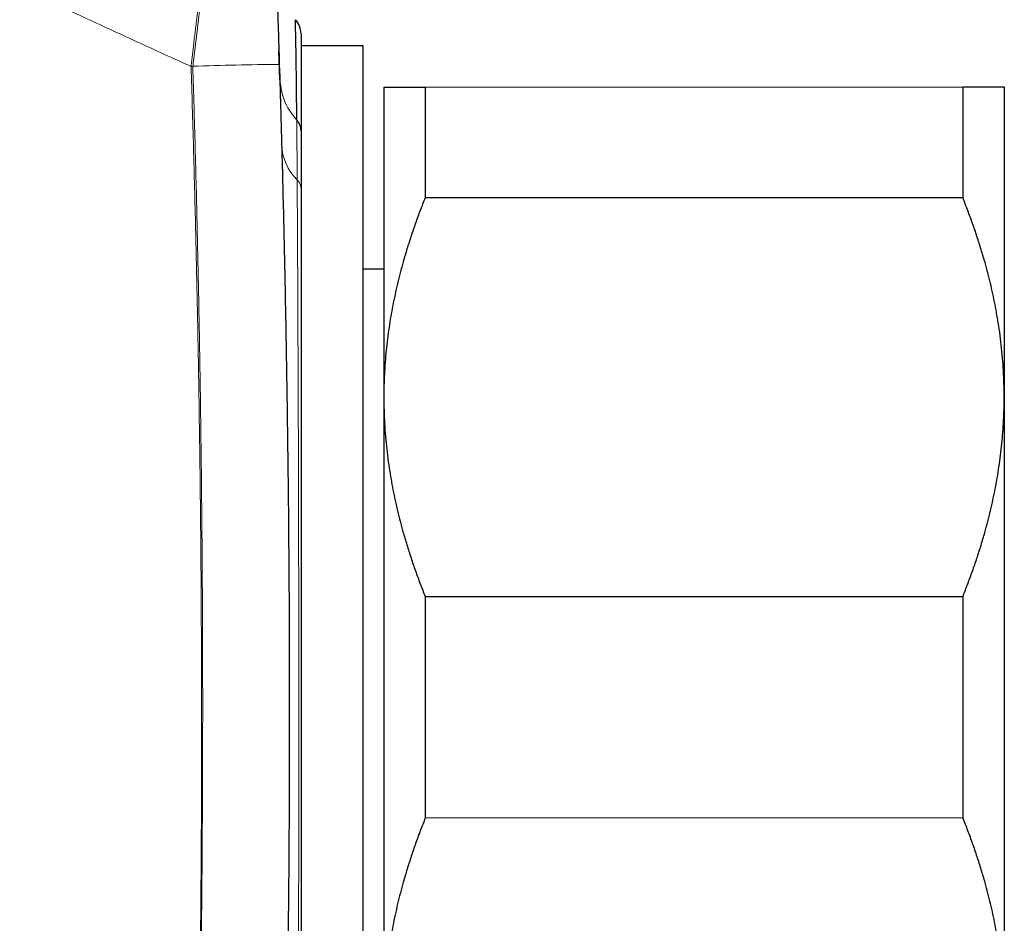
# Model space of a CAD drawing. Header units: millimetres. Extents: x 8 to 656, y 12 to 357.
# Tile 8 of 54: x 113 to 137, y 307 to 329. Entities that reach past the tile are written whole.
import ezdxf

# ---------------------------------------------------------------- set-up
doc = ezdxf.new("R2010")
doc.units = ezdxf.units.MM

msp = doc.modelspace()

# ---------------------------------------------------------------- linework, layer by layer
at = {"color": 7, "linetype": 'Continuous', "lineweight": 30}
for p, q in [((121.262, 328.016), (119.762, 328.015)), ((121.262, 328.016), (121.262, 328.016)), ((121.269, 296.016), (121.262, 328.016)), ((119.249, 327.199), (119.252, 327.069)), ((121.762, 327.016), (121.764, 319.516)), ((122.762, 327.016), (135.762, 327.019)), ((122.762, 327.016), (122.763, 324.338)), ((135.762, 327.019), (135.763, 324.34)), ((136.762, 327.019), (136.764, 319.519)), ((119.264, 326.671), (119.266, 326.582)), ((135.763, 324.34), (122.763, 324.338)), ((121.763, 322.616), (121.263, 322.616)), ((121.764, 319.516), (121.767, 304.516)), ((136.764, 319.519), (136.767, 304.519)), ((122.765, 314.694), (135.765, 314.697)), ((122.765, 314.694), (122.766, 309.338)), ((135.765, 314.697), (135.766, 309.34)), ((135.766, 309.34), (122.766, 309.338))]:
    msp.add_line(p, q, dxfattribs=at)
at = {"color": 252, "linetype": 'Continuous', "lineweight": 0}
msp.add_line((119.234, 327.616), (119.252, 327.069), dxfattribs=at)
at = {"color": 252, "linetype": 'Continuous', "lineweight": 0, "flags": 128}
for points in [[(117.104, 327.516), (117.109, 327.517), (117.115, 327.517), (117.12, 327.517), (117.125, 327.517), (117.131, 327.517), (117.136, 327.517), (117.141, 327.518), (117.146, 327.518)], [(119.261, 326.779), (119.264, 326.671), (119.264, 326.671), (119.264, 326.671)]]:
    msp.add_lwpolyline(points, dxfattribs=at)
at = {"color": 7, "linetype": 'Continuous', "lineweight": 30}
for end in [42.9919, 42.9744]:
    msp.add_arc((119.262, 328.305), 0.5, 0.012, end, dxfattribs=at)
at = {"color": 252, "linetype": 'Continuous', "lineweight": 0}
for centre, radius, start, end in [((119.613, 264.125), 63.441, 90.33912, 92.22806), ((120.562, 325.674), 1.27, 182.5946, 225.3023), ((119.433, 324.541), 0.33, 1.0431, 44.3828)]:
    msp.add_arc(centre, radius, start, end, dxfattribs=at)
for points, knots in [([(117.104, 327.516), (116.885, 327.615), (116.448, 327.812), (115.794, 328.113), (115.141, 328.415), (114.488, 328.717), (113.778, 329.04), (113.012, 329.383), (112.189, 329.747), (111.364, 330.105), (110.478, 330.482), (109.531, 330.877), (108.522, 331.287), (107.509, 331.689), (106.494, 332.085), (105.476, 332.473), (104.455, 332.855), (103.432, 333.232), (102.406, 333.603), (101.379, 333.968), (100.272, 334.356), (99.085, 334.766), (97.818, 335.195), (96.548, 335.616), (95.276, 336.031), (94.001, 336.439), (92.724, 336.84), (91.444, 337.233), (90.163, 337.62), (88.879, 337.998), (87.653, 338.351), (86.486, 338.68), (85.378, 338.986), (84.268, 339.286), (83.156, 339.578), (82.042, 339.864), (80.926, 340.142), (79.809, 340.411), (78.781, 340.651), (77.845, 340.862), (77.001, 341.046), (76.155, 341.225), (75.308, 341.397), (74.459, 341.563), (73.609, 341.722), (72.757, 341.872), (71.976, 342.002), (71.268, 342.113), (70.632, 342.207), (69.996, 342.295), (69.357, 342.377), (68.717, 342.453), (68.075, 342.521), (67.432, 342.58), (66.837, 342.627), (66.292, 342.662), (65.796, 342.687), (65.3, 342.705), (64.802, 342.716), (64.304, 342.717), (63.805, 342.71), (63.307, 342.693), (62.84, 342.668), (62.406, 342.636), (62.005, 342.6), (61.604, 342.557), (61.204, 342.507), (60.803, 342.45), (60.403, 342.386), (60.003, 342.315), (59.605, 342.236), (59.207, 342.152), (58.81, 342.061), (58.413, 341.964), (58.016, 341.861), (57.62, 341.753), (57.226, 341.641), (56.307, 341.372), (55.52, 341.139), (54.864, 340.945)], [0, 0, 0, 0, 0.01108, 0.022161, 0.033241, 0.044322, 0.055402, 0.069253, 0.083104, 0.096955, 0.110806, 0.127581, 0.144357, 0.161134, 0.17791, 0.194686, 0.211481, 0.228276, 0.245072, 0.261867, 0.278662, 0.299275, 0.319889, 0.340503, 0.361117, 0.381731, 0.402362, 0.422993, 0.443624, 0.464256, 0.484886, 0.502604, 0.520322, 0.538041, 0.555758, 0.573488, 0.591218, 0.608948, 0.626677, 0.640006, 0.653336, 0.666665, 0.679994, 0.693336, 0.706679, 0.720022, 0.733363, 0.743282, 0.753201, 0.76311, 0.773019, 0.782981, 0.792944, 0.802907, 0.812868, 0.820531, 0.828195, 0.835859, 0.843521, 0.851217, 0.858914, 0.86661, 0.874306, 0.880525, 0.886746, 0.892967, 0.899187, 0.905406, 0.911671, 0.917938, 0.924204, 0.930471, 0.936736, 0.943059, 0.949382, 0.955706, 0.962031, 0.968354, 1, 1, 1, 1]), ([(117.104, 327.516), (117.109, 327.562), (117.12, 327.652), (117.135, 327.788), (117.151, 327.923), (117.166, 328.059), (117.182, 328.195), (117.199, 328.331), (117.215, 328.466), (117.232, 328.602), (117.248, 328.737), (117.264, 328.873), (117.28, 329.008), (117.297, 329.142), (117.313, 329.276), (117.329, 329.41), (117.345, 329.543), (117.36, 329.674), (117.376, 329.802), (117.391, 329.929), (117.406, 330.054), (117.421, 330.178), (117.436, 330.302), (117.451, 330.425), (117.465, 330.547), (117.48, 330.667), (117.494, 330.787), (117.508, 330.905), (117.522, 331.022), (117.536, 331.138), (117.55, 331.252), (117.564, 331.365), (117.577, 331.476), (117.593, 331.61), (117.612, 331.766), (117.633, 331.937), (117.652, 332.099), (117.671, 332.251), (117.688, 332.398), (117.704, 332.533), (117.719, 332.657), (117.733, 332.771), (117.746, 332.879), (117.757, 332.97), (117.766, 333.045), (117.773, 333.105), (117.78, 333.163), (117.788, 333.225), (117.796, 333.29), (117.804, 333.356), (117.812, 333.417), (117.819, 333.474), (117.826, 333.527), (117.832, 333.57), (117.836, 333.606), (117.841, 333.636), (117.844, 333.663), (117.849, 333.693), (117.853, 333.723), (117.858, 333.749), (117.861, 333.766), (117.862, 333.769), (117.863, 333.771)], [0, 0, 0, 0, 0.01418, 0.028359, 0.042563, 0.056767, 0.071067, 0.085368, 0.099693, 0.114018, 0.128471, 0.142924, 0.157402, 0.171881, 0.186458, 0.201035, 0.215639, 0.230243, 0.244425, 0.258607, 0.272813, 0.28702, 0.301327, 0.315633, 0.329966, 0.344299, 0.358765, 0.373232, 0.387726, 0.40222, 0.416819, 0.431417, 0.446044, 0.460672, 0.485476, 0.510316, 0.533571, 0.556825, 0.580204, 0.603582, 0.624261, 0.64494, 0.66571, 0.68648, 0.699733, 0.712986, 0.726264, 0.739541, 0.75738, 0.775222, 0.79306, 0.81104, 0.829024, 0.847003, 0.8606, 0.874196, 0.88782, 0.901445, 0.926015, 0.950632, 0.975292, 1, 1, 1, 1]), ([(117.874, 333.765), (117.874, 333.765), (117.874, 333.763), (117.873, 333.754), (117.871, 333.74), (117.869, 333.722), (117.867, 333.7), (117.864, 333.676), (117.861, 333.647), (117.857, 333.616), (117.854, 333.586), (117.851, 333.558), (117.847, 333.527), (117.843, 333.493), (117.839, 333.454), (117.834, 333.412), (117.829, 333.365), (117.823, 333.317), (117.818, 333.268), (117.812, 333.218), (117.806, 333.165), (117.799, 333.106), (117.792, 333.042), (117.784, 332.973), (117.775, 332.897), (117.767, 332.824), (117.76, 332.758), (117.753, 332.698), (117.746, 332.634), (117.738, 332.568), (117.73, 332.498), (117.722, 332.425), (117.713, 332.347), (117.705, 332.276), (117.698, 332.214), (117.692, 332.165), (117.687, 332.118), (117.682, 332.074), (117.677, 332.034), (117.672, 331.991), (117.667, 331.942), (117.66, 331.886), (117.653, 331.819), (117.643, 331.739), (117.633, 331.645), (117.621, 331.546), (117.609, 331.441), (117.596, 331.33), (117.584, 331.221), (117.572, 331.115), (117.56, 331.012), (117.547, 330.903), (117.534, 330.789), (117.52, 330.668), (117.505, 330.536), (117.488, 330.393), (117.47, 330.237), (117.451, 330.073), (117.431, 329.901), (117.41, 329.722), (117.388, 329.537), (117.368, 329.367), (117.35, 329.216), (117.335, 329.086), (117.32, 328.959), (117.305, 328.834), (117.29, 328.712), (117.276, 328.592), (117.262, 328.474), (117.25, 328.372), (117.24, 328.29), (117.233, 328.229), (117.226, 328.175), (117.221, 328.129), (117.216, 328.089), (117.212, 328.054), (117.207, 328.017), (117.202, 327.977), (117.197, 327.932), (117.192, 327.89), (117.182, 327.806), (117.167, 327.682), (117.153, 327.572), (117.146, 327.518)], [0, 0, 0, 0, 0.016745, 0.033975, 0.051738, 0.070105, 0.085042, 0.100494, 0.116537, 0.133255, 0.1443, 0.155697, 0.167481, 0.179688, 0.192375, 0.205607, 0.21942, 0.233896, 0.245782, 0.25816, 0.271068, 0.284544, 0.298633, 0.313382, 0.328824, 0.344981, 0.355659, 0.366674, 0.37804, 0.389713, 0.401581, 0.413665, 0.426257, 0.439622, 0.447596, 0.455329, 0.462543, 0.469034, 0.474897, 0.480304, 0.488296, 0.496248, 0.504554, 0.517114, 0.530131, 0.543538, 0.557452, 0.571988, 0.587229, 0.5997, 0.612639, 0.626095, 0.640108, 0.654714, 0.669944, 0.687299, 0.705429, 0.724303, 0.743859, 0.764012, 0.784651, 0.805607, 0.819948, 0.834062, 0.847817, 0.861131, 0.874106, 0.886883, 0.89958, 0.911821, 0.919124, 0.925639, 0.931265, 0.936105, 0.940277, 0.943902, 0.947093, 0.951989, 0.956535, 0.961022, 0.965461, 0.982871, 1, 1, 1, 1]), ([(117.11, 296.162), (117.13, 296.814), (117.171, 298.119), (117.222, 300.077), (117.265, 302.036), (117.3, 303.994), (117.327, 305.953), (117.345, 307.912), (117.356, 309.872), (117.359, 311.831), (117.354, 313.792), (117.341, 315.753), (117.321, 317.713), (117.293, 319.674), (117.257, 321.635), (117.214, 323.596), (117.163, 325.556), (117.124, 326.863), (117.104, 327.516)], [0, 0, 0, 0, 0.062458, 0.124917, 0.187376, 0.249834, 0.312309, 0.374785, 0.437262, 0.499737, 0.562262, 0.624788, 0.687313, 0.749838, 0.812378, 0.874919, 0.93746, 1, 1, 1, 1]), ([(117.146, 327.518), (117.166, 326.867), (117.204, 325.566), (117.252, 323.611), (117.293, 321.655), (117.327, 319.696), (117.353, 317.747), (117.371, 315.808), (117.382, 313.878), (117.385, 311.947), (117.381, 310.001), (117.369, 308.04), (117.349, 306.065), (117.32, 304.087), (117.283, 302.108), (117.238, 300.128), (117.185, 298.145), (117.142, 296.823), (117.121, 296.161)], [0, 0, 0, 0, 0.06224, 0.12459, 0.186996, 0.249459, 0.311982, 0.373447, 0.43497, 0.496545, 0.558174, 0.621116, 0.684114, 0.74717, 0.810283, 0.873456, 0.936687, 1, 1, 1, 1]), ([(119.249, 327.199), (119.276, 326.998), (119.326, 326.643), (119.558, 326.347), (119.66, 326.218)], [0, 0, 0, 0, 0.563627, 1, 1, 1, 1]), ([(119.669, 324.771), (119.669, 324.825), (119.668, 324.931), (119.667, 325.087), (119.666, 325.24), (119.665, 325.415), (119.664, 325.608), (119.662, 325.819), (119.661, 326.022), (119.66, 326.153), (119.66, 326.218)], [0, 0, 0, 0, 0.100685, 0.201393, 0.30217, 0.40297, 0.552041, 0.701187, 0.850556, 1, 1, 1, 1]), ([(119.672, 299.253), (119.673, 299.307), (119.673, 299.414), (119.674, 299.579), (119.675, 299.747), (119.676, 299.918), (119.677, 300.091), (119.678, 300.289), (119.679, 300.514), (119.681, 300.766), (119.682, 301.024), (119.683, 301.295), (119.685, 301.579), (119.686, 301.878), (119.688, 302.182), (119.689, 302.474), (119.69, 302.754), (119.691, 303), (119.692, 303.227), (119.693, 303.435), (119.694, 303.645), (119.695, 303.867), (119.695, 304.101), (119.696, 304.347), (119.697, 304.596), (119.698, 304.847), (119.699, 305.1), (119.699, 305.377), (119.7, 305.679), (119.701, 306.006), (119.702, 306.336), (119.703, 306.68), (119.704, 307.037), (119.704, 307.409), (119.705, 307.784), (119.706, 308.115), (119.706, 308.399), (119.706, 308.638), (119.707, 308.877), (119.707, 309.129), (119.707, 309.392), (119.707, 309.668), (119.708, 309.945), (119.708, 310.222), (119.708, 310.5), (119.708, 310.803), (119.708, 311.13), (119.708, 311.482), (119.708, 311.834), (119.708, 312.198), (119.708, 312.575), (119.708, 312.963), (119.708, 313.35), (119.707, 313.733), (119.707, 314.11), (119.706, 314.481), (119.706, 314.851), (119.705, 315.201), (119.705, 315.531), (119.704, 315.842), (119.704, 316.152), (119.703, 316.462), (119.702, 316.772), (119.702, 317.081), (119.701, 317.389), (119.7, 317.715), (119.699, 318.06), (119.698, 318.421), (119.697, 318.779), (119.695, 319.129), (119.694, 319.47), (119.693, 319.802), (119.692, 320.131), (119.691, 320.44), (119.689, 320.729), (119.688, 320.999), (119.687, 321.265), (119.686, 321.53), (119.685, 321.792), (119.684, 322.052), (119.682, 322.309), (119.681, 322.578), (119.68, 322.86), (119.678, 323.152), (119.676, 323.438), (119.675, 323.718), (119.673, 323.992), (119.672, 324.258), (119.67, 324.519), (119.669, 324.687), (119.669, 324.771)], [0, 0, 0, 0, 0.0086006, 0.0172011, 0.0258095, 0.0344179, 0.0430336, 0.0516512, 0.0635353, 0.0754194, 0.0873241, 0.0992289, 0.112281, 0.1253332, 0.1384127, 0.1514922, 0.1624307, 0.1733731, 0.181757, 0.190141, 0.1985322, 0.2069233, 0.2165096, 0.2260966, 0.2356829, 0.2452936, 0.2549049, 0.2645155, 0.2766149, 0.2887142, 0.3008352, 0.3129562, 0.3263033, 0.3396503, 0.3530264, 0.3664025, 0.3747904, 0.3831783, 0.3915733, 0.3999684, 0.4095589, 0.4191501, 0.4287407, 0.4383554, 0.4479708, 0.4575856, 0.4696893, 0.481793, 0.4939183, 0.5060436, 0.5193944, 0.5327451, 0.5461249, 0.5595046, 0.5723764, 0.5852481, 0.5981458, 0.6110435, 0.622002, 0.6329606, 0.6439352, 0.6549098, 0.6660482, 0.6771866, 0.6883418, 0.6994971, 0.7128843, 0.7262715, 0.7396881, 0.7531047, 0.7659596, 0.7788146, 0.7916956, 0.8045766, 0.8155211, 0.8264657, 0.8374263, 0.8483869, 0.8595117, 0.8706366, 0.8817784, 0.8929201, 0.9062919, 0.9196637, 0.9330649, 0.9464661, 0.9598312, 0.9732036, 0.9865981, 1, 1, 1, 1])]:
    msp.add_open_spline(points, degree=3, knots=knots, dxfattribs=at)
at = {"color": 7, "linetype": 'Continuous', "lineweight": 30}
for points, knots in [([(119.085, 331.942), (119.086, 331.941), (119.086, 331.939), (119.086, 331.927), (119.087, 331.91), (119.088, 331.886), (119.089, 331.855), (119.09, 331.817), (119.092, 331.773), (119.094, 331.723), (119.096, 331.668), (119.098, 331.607), (119.101, 331.541), (119.104, 331.469), (119.107, 331.391), (119.11, 331.307), (119.113, 331.218), (119.117, 331.123), (119.12, 331.024), (119.124, 330.918), (119.128, 330.809), (119.132, 330.694), (119.137, 330.575), (119.141, 330.45), (119.146, 330.322), (119.151, 330.187), (119.156, 330.044), (119.161, 329.893), (119.166, 329.739), (119.172, 329.581), (119.177, 329.419), (119.183, 329.252), (119.189, 329.084), (119.194, 328.916), (119.2, 328.75), (119.205, 328.585), (119.211, 328.419), (119.216, 328.251), (119.221, 328.081), (119.227, 327.91), (119.232, 327.737), (119.236, 327.622), (119.237, 327.565)], [0, 0, 0, 0, 0.023097, 0.046216, 0.069334, 0.092432, 0.116232, 0.140056, 0.163879, 0.187681, 0.210769, 0.233876, 0.256985, 0.280075, 0.303779, 0.327503, 0.351227, 0.374933, 0.399123, 0.423332, 0.447541, 0.471733, 0.49649, 0.521265, 0.54604, 0.570799, 0.597779, 0.62478, 0.651781, 0.678762, 0.706388, 0.734033, 0.761679, 0.789305, 0.815373, 0.841457, 0.867541, 0.893609, 0.920198, 0.946805, 0.973411, 1, 1, 1, 1]), ([(119.66, 326.218), (119.659, 326.261), (119.659, 326.347), (119.658, 326.472), (119.657, 326.594), (119.656, 326.723), (119.655, 326.858), (119.654, 326.997), (119.652, 327.131), (119.651, 327.263), (119.649, 327.393), (119.647, 327.521), (119.646, 327.642), (119.644, 327.758), (119.642, 327.867), (119.64, 327.971), (119.639, 328.067), (119.637, 328.156), (119.635, 328.239), (119.634, 328.313), (119.632, 328.379), (119.631, 328.437), (119.63, 328.488), (119.629, 328.532), (119.628, 328.568), (119.628, 328.598), (119.627, 328.62), (119.627, 328.636), (119.627, 328.645), (119.627, 328.646), (119.628, 328.646)], [0, 0, 0, 0, 0.02747, 0.05494, 0.082434, 0.109929, 0.144393, 0.178856, 0.213369, 0.247882, 0.285544, 0.323206, 0.360932, 0.398658, 0.43739, 0.476122, 0.514925, 0.553727, 0.592963, 0.632217, 0.670042, 0.707866, 0.745755, 0.783645, 0.820306, 0.856968, 0.893689, 0.93041, 0.969208, 1, 1, 1, 1]), ([(119.762, 328.305), (119.762, 328.304), (119.762, 328.301), (119.762, 328.291), (119.762, 328.277), (119.762, 328.258), (119.762, 328.234), (119.762, 328.206), (119.762, 328.171), (119.762, 328.127), (119.762, 328.073), (119.762, 328.011), (119.762, 327.943), (119.762, 327.868), (119.762, 327.787), (119.762, 327.701), (119.762, 327.608), (119.762, 327.509), (119.762, 327.403), (119.762, 327.291), (119.762, 327.172), (119.762, 327.047), (119.762, 326.916), (119.762, 326.776), (119.762, 326.627), (119.762, 326.47), (119.763, 326.306), (119.763, 326.136), (119.763, 326.017), (119.763, 325.958)], [0, 0, 0, 0, 0.037829, 0.069557, 0.101287, 0.133015, 0.164345, 0.195678, 0.227009, 0.266413, 0.305829, 0.345251, 0.384667, 0.424071, 0.461903, 0.499747, 0.537594, 0.575438, 0.613269, 0.651103, 0.688948, 0.726798, 0.764643, 0.802476, 0.841972, 0.881481, 0.920995, 0.960504, 1, 1, 1, 1]), ([(119.249, 327.199), (119.249, 327.199), (119.247, 327.259), (119.243, 327.378), (119.238, 327.55), (119.232, 327.714), (119.228, 327.827), (119.226, 327.883), (119.226, 327.889)], [0, 0, 0, 0, 0.000043, 0.242386, 0.484821, 0.727301, 0.969761, 1, 1, 1, 1]), ([(119.237, 327.565), (119.249, 327.174), (119.273, 326.391), (119.312, 324.957), (119.353, 323.262), (119.393, 321.306), (119.425, 319.35), (119.447, 317.654), (119.461, 316.219), (119.471, 314.91), (119.478, 313.465), (119.48, 311.886), (119.477, 310.306), (119.47, 308.726), (119.457, 307.146), (119.438, 305.566), (119.415, 303.986), (119.387, 302.407), (119.353, 300.827), (119.313, 299.247), (119.269, 297.667), (119.235, 296.614), (119.218, 296.087)], [0, 0, 0, 0, 0.037286, 0.074572, 0.136717, 0.198863, 0.261015, 0.323166, 0.360459, 0.397752, 0.447927, 0.498103, 0.548279, 0.598461, 0.648644, 0.698826, 0.749018, 0.799211, 0.849403, 0.899602, 0.949801, 1, 1, 1, 1]), ([(119.252, 327.069), (119.255, 326.996), (119.258, 326.867), (119.262, 326.731), (119.264, 326.671)], [0, 0, 0, 0, 0.564546, 1, 1, 1, 1]), ([(121.762, 327.016), (121.763, 327.016), (121.765, 327.016), (121.779, 327.016), (121.802, 327.016), (121.834, 327.016), (121.873, 327.016), (121.917, 327.016), (121.964, 327.016), (122.017, 327.016), (122.075, 327.016), (122.139, 327.016), (122.214, 327.016), (122.302, 327.016), (122.406, 327.016), (122.517, 327.016), (122.635, 327.016), (122.72, 327.016), (122.762, 327.016)], [0, 0, 0, 0, 0.065449, 0.130926, 0.196415, 0.261894, 0.327345, 0.382403, 0.437466, 0.492525, 0.54654, 0.60056, 0.654576, 0.723644, 0.792733, 0.861832, 0.930927, 1, 1, 1, 1]), ([(135.762, 327.019), (135.803, 327.019), (135.883, 327.019), (135.996, 327.019), (136.103, 327.019), (136.202, 327.019), (136.29, 327.019), (136.366, 327.019), (136.432, 327.019), (136.492, 327.019), (136.547, 327.019), (136.595, 327.019), (136.638, 327.019), (136.676, 327.019), (136.707, 327.019), (136.732, 327.019), (136.749, 327.019), (136.76, 327.019), (136.762, 327.019), (136.762, 327.019)], [0, 0, 0, 0, 0.065617, 0.131251, 0.19689, 0.26252, 0.328133, 0.383157, 0.438186, 0.49321, 0.547623, 0.602041, 0.656453, 0.71369, 0.770953, 0.828229, 0.885504, 0.942765, 1, 1, 1, 1]), ([(119.763, 325.958), (119.763, 325.905), (119.763, 325.799), (119.763, 325.635), (119.763, 325.466), (119.763, 325.292), (119.763, 325.113), (119.763, 324.929), (119.763, 324.741), (119.763, 324.611), (119.763, 324.547)], [0, 0, 0, 0, 0.1245671, 0.2491343, 0.3738732, 0.4986121, 0.6238716, 0.7491311, 0.8745656, 1, 1, 1, 1]), ([(119.763, 324.547), (119.763, 324.465), (119.763, 324.303), (119.763, 324.05), (119.763, 323.791), (119.763, 323.526), (119.763, 323.254), (119.763, 322.974), (119.763, 322.686), (119.763, 322.393), (119.763, 322.094), (119.763, 321.796), (119.764, 321.5), (119.764, 321.206), (119.764, 320.908), (119.764, 320.605), (119.764, 320.315), (119.764, 320.038), (119.764, 319.774), (119.764, 319.509), (119.764, 319.243), (119.764, 318.976), (119.764, 318.683), (119.764, 318.362), (119.764, 318.013), (119.764, 317.661), (119.764, 317.305), (119.764, 316.953), (119.765, 316.604), (119.765, 316.259), (119.765, 315.911), (119.765, 315.562), (119.765, 315.229), (119.765, 314.915), (119.765, 314.617), (119.765, 314.321), (119.765, 314.025), (119.765, 313.73), (119.765, 313.408), (119.765, 313.059), (119.765, 312.682), (119.765, 312.304), (119.766, 311.927), (119.766, 311.555), (119.766, 311.19), (119.766, 310.83), (119.766, 310.471), (119.766, 310.113), (119.766, 309.775), (119.766, 309.456), (119.766, 309.158), (119.766, 308.862), (119.766, 308.569), (119.766, 308.279), (119.766, 307.963), (119.766, 307.623), (119.767, 307.26), (119.767, 306.899), (119.767, 306.54), (119.767, 306.191), (119.767, 305.85), (119.767, 305.518), (119.767, 305.189), (119.767, 304.864), (119.767, 304.559), (119.767, 304.274), (119.767, 304.01), (119.767, 303.749), (119.767, 303.492), (119.767, 303.24), (119.767, 302.968), (119.767, 302.677), (119.768, 302.369), (119.768, 302.067), (119.768, 301.769), (119.768, 301.484), (119.768, 301.21), (119.768, 300.948), (119.768, 300.69), (119.768, 300.437), (119.768, 300.19), (119.768, 299.947), (119.768, 299.71), (119.768, 299.557), (119.768, 299.48)], [0, 0, 0, 0, 0.013255, 0.026515, 0.039778, 0.053038, 0.066293, 0.079731, 0.093174, 0.10662, 0.120063, 0.133501, 0.146037, 0.158577, 0.17112, 0.18366, 0.196196, 0.206725, 0.217255, 0.227784, 0.238153, 0.248523, 0.258892, 0.272067, 0.285248, 0.298431, 0.311611, 0.324787, 0.337325, 0.349868, 0.362413, 0.374956, 0.387494, 0.398026, 0.408559, 0.41909, 0.429461, 0.439832, 0.450202, 0.463385, 0.476574, 0.489764, 0.502953, 0.516136, 0.528719, 0.541306, 0.553895, 0.566483, 0.579066, 0.589636, 0.600207, 0.610777, 0.621183, 0.631591, 0.641997, 0.655232, 0.668473, 0.681716, 0.694956, 0.708192, 0.720787, 0.733387, 0.745989, 0.758589, 0.771184, 0.781764, 0.792345, 0.802925, 0.813342, 0.82376, 0.834177, 0.847422, 0.860673, 0.873925, 0.887175, 0.90042, 0.912819, 0.92522, 0.937622, 0.950021, 0.962514, 0.97501, 0.987507, 1, 1, 1, 1]), ([(122.763, 324.338), (122.723, 324.236), (122.642, 324.032), (122.529, 323.724), (122.423, 323.415), (122.323, 323.103), (122.236, 322.807), (122.16, 322.526), (122.094, 322.262), (122.034, 321.997), (121.979, 321.732), (121.931, 321.468), (121.888, 321.198), (121.85, 320.922), (121.819, 320.642), (121.794, 320.361), (121.777, 320.079), (121.766, 319.797), (121.765, 319.61), (121.764, 319.516)], [0, 0, 0, 0, 0.065617, 0.131251, 0.19689, 0.26252, 0.328133, 0.383157, 0.438186, 0.49321, 0.547623, 0.602041, 0.656453, 0.71369, 0.770953, 0.828229, 0.885504, 0.942765, 1, 1, 1, 1]), ([(136.764, 319.519), (136.764, 319.575), (136.763, 319.735), (136.755, 319.998), (136.737, 320.31), (136.711, 320.621), (136.677, 320.931), (136.636, 321.224), (136.591, 321.5), (136.543, 321.758), (136.49, 322.015), (136.432, 322.269), (136.369, 322.52), (136.295, 322.794), (136.208, 323.088), (136.108, 323.404), (136, 323.718), (135.885, 324.031), (135.804, 324.237), (135.763, 324.34)], [0, 0, 0, 0, 0.034083, 0.097391, 0.160725, 0.224069, 0.287405, 0.350714, 0.403934, 0.457159, 0.510379, 0.562664, 0.614953, 0.667239, 0.733776, 0.800332, 0.866897, 0.933458, 1, 1, 1, 1]), ([(121.764, 319.516), (121.764, 319.46), (121.765, 319.3), (121.773, 319.036), (121.79, 318.725), (121.817, 318.414), (121.851, 318.104), (121.892, 317.811), (121.937, 317.535), (121.985, 317.276), (122.038, 317.02), (122.096, 316.766), (122.159, 316.514), (122.233, 316.241), (122.319, 315.946), (122.42, 315.63), (122.528, 315.316), (122.642, 315.004), (122.724, 314.797), (122.765, 314.694)], [0, 0, 0, 0, 0.034083, 0.097391, 0.160725, 0.224069, 0.287405, 0.350714, 0.403934, 0.457159, 0.510379, 0.562664, 0.614953, 0.667239, 0.733776, 0.800332, 0.866897, 0.933458, 1, 1, 1, 1]), ([(135.765, 314.697), (135.805, 314.799), (135.886, 315.002), (135.998, 315.31), (136.105, 315.62), (136.205, 315.931), (136.292, 316.228), (136.368, 316.508), (136.434, 316.773), (136.494, 317.038), (136.549, 317.302), (136.597, 317.567), (136.64, 317.837), (136.678, 318.112), (136.709, 318.393), (136.734, 318.674), (136.751, 318.955), (136.762, 319.237), (136.763, 319.425), (136.764, 319.519)], [0, 0, 0, 0, 0.0656165, 0.1312512, 0.1968897, 0.2625199, 0.3281326, 0.3831572, 0.4381861, 0.4932102, 0.547623, 0.6020407, 0.6564531, 0.7136899, 0.7709531, 0.8282288, 0.8855036, 0.9427646, 1, 1, 1, 1]), ([(122.766, 309.338), (122.726, 309.236), (122.645, 309.032), (122.533, 308.724), (122.426, 308.415), (122.327, 308.103), (122.239, 307.807), (122.163, 307.526), (122.097, 307.262), (122.037, 306.997), (121.982, 306.732), (121.934, 306.468), (121.891, 306.198), (121.853, 305.922), (121.822, 305.642), (121.798, 305.361), (121.78, 305.079), (121.769, 304.797), (121.768, 304.61), (121.767, 304.516)], [0, 0, 0, 0, 0.065617, 0.131251, 0.19689, 0.26252, 0.328133, 0.383157, 0.438186, 0.49321, 0.547623, 0.602041, 0.656453, 0.71369, 0.770953, 0.828229, 0.885504, 0.942765, 1, 1, 1, 1]), ([(136.767, 304.519), (136.767, 304.575), (136.766, 304.735), (136.758, 304.998), (136.741, 305.31), (136.714, 305.621), (136.68, 305.931), (136.639, 306.224), (136.594, 306.5), (136.546, 306.758), (136.493, 307.015), (136.435, 307.269), (136.372, 307.52), (136.298, 307.794), (136.212, 308.088), (136.111, 308.404), (136.003, 308.718), (135.889, 309.031), (135.807, 309.237), (135.766, 309.34)], [0, 0, 0, 0, 0.034083, 0.097391, 0.160725, 0.224069, 0.287405, 0.350714, 0.403934, 0.457159, 0.510379, 0.562664, 0.614953, 0.667239, 0.733776, 0.800332, 0.866897, 0.933458, 1, 1, 1, 1])]:
    msp.add_open_spline(points, degree=3, knots=knots, dxfattribs=at)
msp.add_open_spline([(119.763, 325.958), (119.758, 326.005), (119.749, 326.099), (119.689, 326.178), (119.66, 326.218)], degree=3, dxfattribs=at)

doc.saveas('drawing.dxf')
